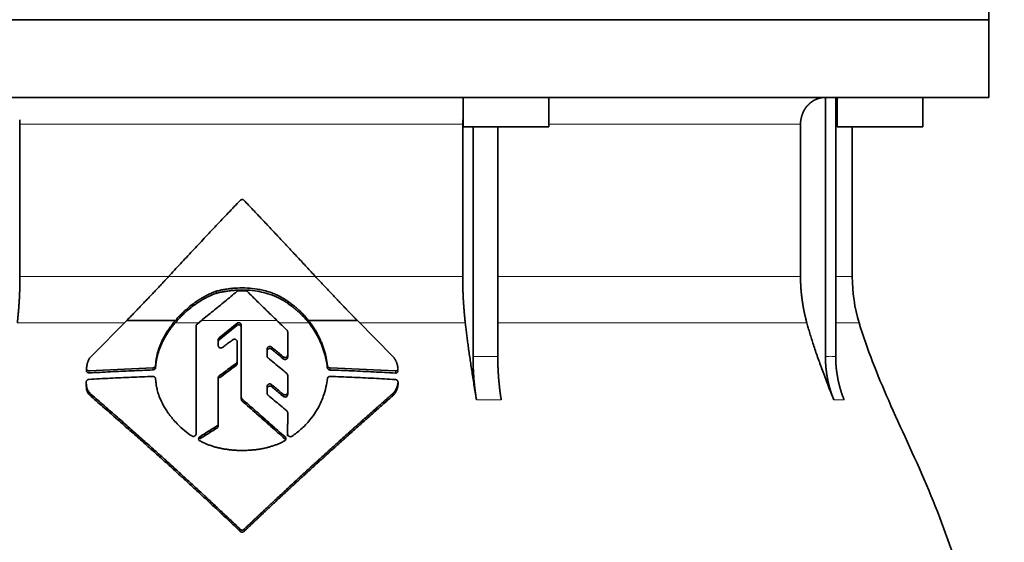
# Model space of a CAD drawing. Header units: millimetres. Extents: x 456 to 1331, y -1435 to 1458.
# Tile 27 of 28: x 1056 to 1239, y 818 to 915. Entities that reach past the tile are written whole.
import ezdxf

# ---------------------------------------------------------------- set-up
doc = ezdxf.new("R2010")
doc.units = ezdxf.units.MM
doc.layers.add('VSI344-454_FLANG', color=7, linetype='Continuous')
doc.layers.add('VSI344-454_TESTA', color=7, linetype='Continuous')

# ---------------------------------------------------------------- blocks, each defined once
blk = doc.blocks.new('SE3')
at = {"layer": 'VSI344-454_FLANG', "color": 7, "linetype": 'Continuous', "lineweight": 35}
for p, q in [((1236.5, 940.09), (1236.5, 915.09)), ((1236.5, 915.09), (954.55, 915.09))]:
    blk.add_line(p, q, dxfattribs=at)
at = {"layer": 'VSI344-454_TESTA', "color": 7, "linetype": 'Continuous', "lineweight": 35}
for p, q in [((954.55, 915.09), (1236.5, 915.09)), ((1236.5, 900.59), (1236.5, 915.09)), ((1236.5, 900.59), (954.55, 900.59)), ((1138.42, 900.59), (1138.42, 895.09)), ((1154.42, 895.09), (1154.42, 900.59)), ((1206.04, 900.59), (1206.04, 852.25)), ((1207.95, 900.59), (1207.95, 852.25)), ((1208.23, 900.59), (1208.23, 895.09)), ((1224.23, 895.09), (1224.23, 900.59)), ((1055.75, 895.59), (1055.75, 867.16)), ((1138.36, 895.59), (1138.36, 867.16)), ((1138.42, 895.09), (1154.42, 895.09)), ((1140.28, 895.09), (1140.28, 852.25)), ((1144.9, 895.09), (1144.9, 852.25)), ((1201.39, 895.59), (1201.39, 867.16)), ((1208.23, 895.09), (1224.23, 895.09)), ((1211.05, 867.16), (1211.05, 895.09)), ((1092.36, 864.04), (1092.36, 864.44)), ((1105.82, 862.11), (1105.82, 862.5)), ((1069.02, 852.25), (1075.67, 858.98)), ((1075.67, 858.98), (1084.76, 858.98)), ((1088.62, 837.82), (1088.62, 857.95)), ((1088.8, 858.32), (1089.61, 858.98)), ((1096.23, 858.44), (1092.92, 855.75)), ((1092.92, 855.36), (1096.23, 858.05)), ((1097.05, 844.68), (1097.05, 858.08)), ((1109.59, 858.98), (1118.7, 858.98)), ((1118.7, 858.98), (1125.38, 852.22)), ((1105.71, 856.84), (1105.71, 852.55)), ((1092.75, 855.39), (1092.75, 854.32)), ((1096.27, 855.02), (1096.27, 851.34)), ((1101.87, 853.68), (1101.87, 852.36)), ((1105.71, 852.55), (1105.71, 852.16)), ((1081.1, 851.03), (1081.06, 850.6)), ((1081.06, 850.21), (1081.1, 850.64)), ((1081.06, 850.6), (1081.06, 850.21)), ((1081.1, 850.64), (1081.1, 851.03)), ((1096.27, 851.34), (1096.27, 850.95)), ((1113.12, 850.56), (1113.12, 850.17)), ((1068.17, 850.03), (1068.17, 849.62)), ((1080.57, 850.14), (1068.67, 849.6)), ((1105.71, 848.75), (1105.71, 845.55)), ((1125.79, 849.57), (1113.62, 850.13)), ((1068.13, 847.49), (1068.13, 847.09)), ((1081.06, 848.11), (1081.1, 847.69)), ((1092.75, 848.29), (1092.75, 839.7)), ((1126.29, 847.08), (1126.29, 847.49)), ((1069.04, 844.8), (1069.04, 845.2)), ((1101.87, 846.69), (1101.87, 845.4)), ((1105.71, 845.55), (1105.71, 845.15)), ((1125.38, 844.99), (1125.38, 845.4)), ((1097.05, 844.68), (1097.05, 844.29)), ((1105.71, 841.77), (1105.7, 837.77)), ((1105.7, 837.77), (1105.71, 841.37)), ((1105.71, 841.77), (1105.71, 841.37)), ((1092.75, 839.7), (1092.75, 839.3)), ((1105.7, 837.38), (1105.7, 837.77))]:
    blk.add_line(p, q, dxfattribs=at)
at = {"layer": 'VSI344-454_TESTA', "color": 4, "linetype": 'Continuous', "lineweight": 9}
for p, q in [((1138.36, 895.59), (1055.75, 895.59)), ((1201.39, 895.59), (1154.42, 895.59)), ((1208.01, 895.59), (1208.23, 895.59)), ((1055.75, 867.16), (1083.47, 867.16)), ((1083.47, 867.16), (1110.91, 867.16)), ((1138.36, 867.16), (1111.11, 867.16)), ((1201.39, 867.16), (1144.9, 867.16)), ((1211.05, 867.16), (1208.01, 867.16)), ((1055.26, 858.55), (1075.24, 858.55)), ((1084.72, 858.55), (1089.08, 858.55)), ((1103.69, 858.98), (1089.61, 858.98)), ((1096.23, 858.05), (1096.23, 858.44)), ((1104.14, 858.55), (1109.62, 858.55)), ((1119.13, 858.55), (1138.84, 858.55)), ((1144.93, 858.55), (1202.56, 858.55)), ((1207.98, 858.55), (1212.32, 858.55)), ((1092.92, 855.36), (1092.92, 855.75)), ((1102.7, 853.64), (1102.7, 854.03)), ((1096.08, 850.97), (1096.08, 850.58)), ((1104.88, 852.21), (1104.88, 851.82)), ((1140.28, 852.25), (1144.9, 852.25)), ((1068.67, 849.6), (1068.67, 849.19)), ((1080.57, 850.14), (1080.57, 849.75)), ((1113.62, 850.13), (1113.62, 849.74)), ((1125.79, 849.57), (1125.79, 849.17)), ((1092.94, 848.27), (1092.94, 848.66)), ((1102.7, 846.64), (1102.7, 847.03)), ((1126.29, 847.43), (1126.29, 847.03)), ((1104.87, 845.21), (1104.87, 844.82)), ((1097.21, 844.35), (1097.21, 843.96)), ((1140.93, 844.18), (1145.55, 844.18)), ((1207.6, 844.18), (1209.52, 844.18)), ((1092.52, 839.31), (1092.52, 838.92)), ((1089.3, 836.9), (1089.3, 837.3)), ((1105.21, 836.86), (1105.21, 837.26)), ((1096.85, 820.02), (1096.85, 819.63)), ((1097.56, 820.02), (1097.56, 819.63))]:
    blk.add_line(p, q, dxfattribs=at)
at = {"layer": 'VSI344-454_TESTA', "color": 7, "linetype": 'Continuous', "lineweight": 35}
blk.add_arc((1241.05, 867.16), 30, 180, 196.6836, dxfattribs=at)
for points, degree, knots in [([(1206.03, 900.59), (1205.5, 900.6), (1204.99, 900.47), (1204.52, 900.36), (1204.09, 900.14), (1203.55, 899.87), (1203.09, 899.47), (1202.87, 899.27), (1202.67, 899.05), (1202.37, 898.71), (1202.13, 898.31), (1201.89, 897.91), (1201.73, 897.46), (1201.39, 896.56), (1201.39, 895.59)], 2, [0, 0, 0, 0.125, 0.125, 0.25, 0.25, 0.416667, 0.416667, 0.5, 0.5, 0.625, 0.625, 0.75, 0.75, 1, 1, 1]), ([(1083.47, 867.16), (1083.84, 867.56), (1084.58, 868.36), (1085.7, 869.56), (1086.81, 870.75), (1087.92, 871.95), (1089.04, 873.14), (1090.15, 874.32), (1091.27, 875.51), (1092.38, 876.69), (1093.5, 877.87), (1094.62, 879.05), (1095.73, 880.22), (1096.48, 881), (1096.85, 881.39)], 3, [0, 0, 0, 0, 0.083932, 0.167742, 0.251436, 0.335015, 0.418484, 0.501846, 0.585106, 0.668267, 0.751334, 0.834309, 0.917196, 1, 1, 1, 1]), ([(1097.56, 881.39), (1097.55, 881.41), (1097.52, 881.44), (1097.46, 881.48), (1097.4, 881.51), (1097.34, 881.53), (1097.28, 881.54), (1097.17, 881.55), (1097.01, 881.52), (1096.9, 881.43), (1096.85, 881.39)], 3, [0, 0, 0, 0, 0.086928, 0.170567, 0.252477, 0.334316, 0.417747, 0.50434, 0.751875, 1, 1, 1, 1]), ([(1055.26, 858.55), (1055.5, 860.64), (1055.63, 862.81), (1055.75, 864.97), (1055.75, 867.16)], 2, [0, 0, 0, 0.5, 0.5, 1, 1, 1]), ([(1075.67, 858.98), (1075.85, 859.17), (1076.23, 859.55), (1076.79, 860.12), (1077.35, 860.7), (1077.91, 861.28), (1078.46, 861.85), (1079.02, 862.44), (1079.58, 863.02), (1080.14, 863.6), (1080.69, 864.19), (1081.25, 864.78), (1081.81, 865.37), (1082.36, 865.97), (1082.92, 866.56), (1083.29, 866.96), (1083.47, 867.16)], 3, [0, 0, 0, 0, 0.070866, 0.141776, 0.212742, 0.283772, 0.354879, 0.426073, 0.497363, 0.568762, 0.640279, 0.711924, 0.783709, 0.855643, 0.927737, 1, 1, 1, 1]), ([(1110.91, 867.16), (1112.84, 865.07), (1114.81, 863), (1115.86, 861.9), (1116.91, 860.82), (1117.81, 859.89), (1118.7, 858.98)], 2, [0, 0, 0, 0.5, 0.5, 0.75, 0.75, 1, 1, 1]), ([(1138.36, 867.16), (1138.36, 864.97), (1138.48, 862.81), (1138.6, 860.64), (1138.84, 858.55)], 2, [0, 0, 0, 0.5, 0.5, 1, 1, 1]), ([(1201.39, 867.16), (1201.39, 864.97), (1201.69, 862.81), (1201.98, 860.64), (1202.56, 858.55)], 2, [0, 0, 0, 0.5, 0.5, 1, 1, 1]), ([(1084.72, 858.55), (1084.8, 858.64), (1084.96, 858.82), (1085.2, 859.1), (1085.46, 859.37), (1085.73, 859.65), (1086.01, 859.93), (1086.47, 860.38), (1087.17, 861), (1087.93, 861.61), (1088.62, 862.1), (1089.15, 862.45), (1089.71, 862.79), (1090.25, 863.1), (1090.78, 863.38), (1091.34, 863.64), (1091.86, 863.86), (1092.2, 863.98), (1092.36, 864.04)], 3, [0, 0, 0, 0, 0.037855, 0.076773, 0.116748, 0.157769, 0.199823, 0.242894, 0.35986, 0.496772, 0.548405, 0.624866, 0.698333, 0.752768, 0.822415, 0.886767, 0.945925, 1, 1, 1, 1]), ([(1092.36, 864.44), (1092.25, 864.4), (1092.04, 864.32), (1091.7, 864.19), (1091.35, 864.04), (1090.99, 863.87), (1090.6, 863.68), (1090.2, 863.46), (1089.71, 863.19), (1089.17, 862.85), (1088.63, 862.5), (1087.96, 862.01), (1087.19, 861.41), (1086.4, 860.7), (1085.76, 860.08), (1085.24, 859.53), (1084.91, 859.16), (1084.76, 858.98)], 3, [0, 0, 0, 0, 0.035469, 0.073247, 0.113368, 0.155868, 0.200777, 0.248126, 0.301729, 0.376079, 0.45126, 0.504147, 0.640653, 0.757772, 0.842597, 0.92337, 1, 1, 1, 1]), ([(1105.82, 862.5), (1105.73, 862.56), (1105.56, 862.69), (1105.3, 862.86), (1105.05, 863.02), (1104.82, 863.16), (1104.6, 863.28), (1104.39, 863.4), (1104.2, 863.5), (1104.02, 863.59), (1103.85, 863.67), (1103.71, 863.74), (1103.58, 863.79), (1103.46, 863.85), (1103.36, 863.89), (1102.94, 864.07), (1102.18, 864.34), (1101.09, 864.64), (1099.77, 864.9), (1098.18, 865.07), (1096.69, 865.07), (1095.55, 864.99), (1094.77, 864.91), (1093.98, 864.79), (1093.17, 864.64), (1092.63, 864.5), (1092.36, 864.44)], 3, [0, 0, 0, 0, 0.023408, 0.045495, 0.066267, 0.08573, 0.103886, 0.120734, 0.136272, 0.150498, 0.163408, 0.175, 0.185269, 0.194211, 0.201824, 0.208105, 0.293106, 0.373501, 0.449142, 0.581205, 0.713645, 0.768118, 0.824122, 0.881537, 0.94022, 1, 1, 1, 1]), ([(1092.36, 864.04), (1092.49, 864.08), (1092.76, 864.15), (1093.17, 864.24), (1093.57, 864.32), (1093.97, 864.39), (1094.37, 864.45), (1094.76, 864.51), (1095.15, 864.55), (1095.53, 864.59), (1095.92, 864.62), (1096.79, 864.67), (1098.16, 864.68), (1099.94, 864.49), (1101.66, 864.12), (1102.81, 863.73), (1103.54, 863.42), (1103.85, 863.28), (1104.24, 863.09), (1104.71, 862.83), (1105.25, 862.51), (1105.62, 862.25), (1105.82, 862.11)], 3, [0, 0, 0, 0, 0.029757, 0.05927, 0.088516, 0.117473, 0.146121, 0.174442, 0.202419, 0.230037, 0.257282, 0.284141, 0.417137, 0.549667, 0.665704, 0.792387, 0.80977, 0.834087, 0.865297, 0.903358, 0.94825, 1, 1, 1, 1]), ([(1098.2, 864.37), (1098.18, 864.38), (1098.15, 864.41), (1098.1, 864.45), (1098.03, 864.48), (1097.95, 864.51), (1097.88, 864.51), (1097.85, 864.51)], 3, [0, 0, 0, 0, 0.168351, 0.334942, 0.502689, 0.751512, 1, 1, 1, 1]), ([(1109.59, 858.98), (1109.51, 859.08), (1109.35, 859.28), (1109.09, 859.58), (1108.81, 859.89), (1108.52, 860.2), (1108.21, 860.51), (1107.86, 860.85), (1107.45, 861.23), (1106.96, 861.64), (1106.41, 862.07), (1106.02, 862.35), (1105.82, 862.5)], 3, [0, 0, 0, 0, 0.075287, 0.152725, 0.232371, 0.314287, 0.398538, 0.485197, 0.598878, 0.722311, 0.855869, 1, 1, 1, 1]), ([(1105.82, 862.11), (1105.94, 862.02), (1106.17, 861.86), (1106.51, 861.6), (1106.82, 861.35), (1107.12, 861.11), (1107.4, 860.87), (1107.66, 860.64), (1108, 860.33), (1108.39, 859.95), (1108.84, 859.48), (1109.25, 859.01), (1109.5, 858.7), (1109.62, 858.55)], 3, [0, 0, 0, 0, 0.08388, 0.164148, 0.240901, 0.314226, 0.384201, 0.450897, 0.514375, 0.643667, 0.767551, 0.88626, 1, 1, 1, 1]), ([(1084.76, 858.98), (1084.66, 858.87), (1084.47, 858.64), (1084.2, 858.3), (1083.94, 857.95), (1083.69, 857.61), (1083.46, 857.27), (1083.23, 856.93), (1083.02, 856.59), (1082.82, 856.25), (1082.63, 855.91), (1082.46, 855.58), (1082.25, 855.16), (1082.02, 854.65), (1081.78, 854.05), (1081.57, 853.44), (1081.4, 852.84), (1081.26, 852.23), (1081.15, 851.63), (1081.11, 851.23), (1081.09, 851.03)], 3, [0, 0, 0, 0, 0.048918, 0.097127, 0.144611, 0.191357, 0.237355, 0.282595, 0.327071, 0.370778, 0.413715, 0.455879, 0.497274, 0.57131, 0.644563, 0.717042, 0.788771, 0.859795, 0.930177, 1, 1, 1, 1]), ([(1081.09, 850.64), (1081.1, 850.74), (1081.12, 850.94), (1081.16, 851.24), (1081.21, 851.54), (1081.26, 851.84), (1081.33, 852.14), (1081.4, 852.44), (1081.48, 852.74), (1081.57, 853.05), (1081.67, 853.35), (1081.78, 853.65), (1081.9, 853.95), (1082.02, 854.25), (1082.15, 854.55), (1082.34, 854.96), (1082.6, 855.46), (1082.94, 856.07), (1083.33, 856.69), (1083.75, 857.31), (1084.21, 857.94), (1084.55, 858.34), (1084.72, 858.55)], 3, [0, 0, 0, 0, 0.035015, 0.070162, 0.105454, 0.140901, 0.176515, 0.212303, 0.248274, 0.284432, 0.320783, 0.357331, 0.394079, 0.431028, 0.468179, 0.50553, 0.581583, 0.660209, 0.741403, 0.825137, 0.911361, 1, 1, 1, 1]), ([(1088.8, 858.32), (1088.78, 858.31), (1088.74, 858.28), (1088.7, 858.22), (1088.66, 858.15), (1088.62, 858.06), (1088.62, 857.99), (1088.62, 857.95)], 3, [0, 0, 0, 0, 0.16747, 0.33309, 0.500577, 0.750185, 1, 1, 1, 1]), ([(1096.23, 858.44), (1096.25, 858.46), (1096.29, 858.48), (1096.37, 858.53), (1096.48, 858.56), (1096.63, 858.56), (1096.77, 858.52), (1096.89, 858.44), (1096.98, 858.34), (1097.03, 858.24), (1097.05, 858.15), (1097.05, 858.1), (1097.05, 858.08)], 3, [0, 0, 0, 0, 0.062353, 0.125158, 0.24996, 0.374797, 0.499677, 0.624614, 0.749589, 0.874588, 0.937494, 1, 1, 1, 1]), ([(1097.05, 857.69), (1097.05, 857.71), (1097.05, 857.76), (1097.04, 857.83), (1097.01, 857.89), (1096.98, 857.95), (1096.93, 858), (1096.87, 858.07), (1096.77, 858.13), (1096.63, 858.17), (1096.51, 858.17), (1096.42, 858.15), (1096.35, 858.13), (1096.29, 858.1), (1096.25, 858.07), (1096.23, 858.05)], 3, [0, 0, 0, 0, 0.063438, 0.125521, 0.187559, 0.250864, 0.313208, 0.376176, 0.500934, 0.625151, 0.749523, 0.811779, 0.874544, 0.937503, 1, 1, 1, 1]), ([(1113.12, 850.56), (1113.11, 850.69), (1113.07, 850.95), (1113.01, 851.34), (1112.94, 851.72), (1112.86, 852.11), (1112.78, 852.49), (1112.68, 852.87), (1112.58, 853.24), (1112.46, 853.62), (1112.34, 853.99), (1112.21, 854.36), (1112.07, 854.73), (1111.88, 855.19), (1111.63, 855.75), (1111.3, 856.4), (1110.93, 857.06), (1110.52, 857.7), (1110.08, 858.35), (1109.76, 858.77), (1109.59, 858.98)], 3, [0, 0, 0, 0, 0.0436, 0.087048, 0.130354, 0.173526, 0.216573, 0.259505, 0.302334, 0.345068, 0.38772, 0.4303, 0.472822, 0.515297, 0.592533, 0.671051, 0.750942, 0.832313, 0.915286, 1, 1, 1, 1]), ([(1109.62, 858.55), (1109.71, 858.44), (1109.87, 858.24), (1110.1, 857.92), (1110.33, 857.6), (1110.54, 857.28), (1110.75, 856.96), (1110.94, 856.63), (1111.13, 856.31), (1111.3, 855.99), (1111.47, 855.66), (1111.63, 855.34), (1111.78, 855.01), (1111.98, 854.55), (1112.22, 853.96), (1112.47, 853.22), (1112.69, 852.47), (1112.87, 851.71), (1113.02, 850.94), (1113.09, 850.43), (1113.12, 850.17)], 3, [0, 0, 0, 0, 0.042406, 0.08437, 0.12591, 0.167045, 0.20779, 0.248161, 0.288171, 0.327836, 0.367166, 0.406174, 0.444871, 0.483267, 0.568665, 0.654234, 0.74007, 0.826258, 0.912877, 1, 1, 1, 1]), ([(1140.93, 844.18), (1140.85, 844.66), (1140.69, 845.61), (1140.47, 847), (1140.25, 848.35), (1140.05, 849.66), (1139.86, 850.92), (1139.68, 852.13), (1139.51, 853.3), (1139.36, 854.44), (1139.21, 855.52), (1139.08, 856.57), (1138.96, 857.57), (1138.88, 858.23), (1138.84, 858.55)], 3, [0, 0, 0, 0, 0.102223, 0.200825, 0.295866, 0.387407, 0.475505, 0.560214, 0.641586, 0.719671, 0.794515, 0.866159, 0.934642, 1, 1, 1, 1]), ([(1207.6, 844.18), (1207.41, 844.66), (1207.03, 845.61), (1206.48, 847), (1205.96, 848.35), (1205.47, 849.66), (1205.01, 850.92), (1204.58, 852.13), (1204.17, 853.3), (1203.8, 854.44), (1203.45, 855.52), (1203.13, 856.57), (1202.83, 857.57), (1202.65, 858.23), (1202.56, 858.55)], 3, [0, 0, 0, 0, 0.102223, 0.200825, 0.295867, 0.387408, 0.475506, 0.560215, 0.641587, 0.719672, 0.794515, 0.866159, 0.934642, 1, 1, 1, 1]), ([(1212.32, 858.55), (1213.77, 853.68), (1217.73, 843.84), (1225, 828.68), (1231.18, 812.33), (1234.93, 795.8), (1237.14, 779.65), (1238.4, 763.69), (1239.06, 747.8), (1239.27, 734.03), (1239.41, 725.48), (1239.41, 722.13)], 3, [0, 0, 0, 0, 0.117079, 0.240569, 0.360617, 0.476421, 0.590288, 0.703407, 0.816259, 0.929029, 1, 1, 1, 1]), ([(1105.71, 856.84), (1105.71, 856.86), (1105.7, 856.91), (1105.69, 856.97), (1105.67, 857.04), (1105.62, 857.11), (1105.58, 857.16), (1105.56, 857.18)], 3, [0, 0, 0, 0, 0.167837, 0.334108, 0.5018, 0.750897, 1, 1, 1, 1]), ([(1092.75, 855.39), (1092.75, 855.41), (1092.75, 855.45), (1092.77, 855.52), (1092.8, 855.6), (1092.84, 855.68), (1092.9, 855.72), (1092.92, 855.75)], 3, [0, 0, 0, 0, 0.167832, 0.333794, 0.501453, 0.750788, 1, 1, 1, 1]), ([(1092.92, 855.36), (1092.9, 855.34), (1092.87, 855.31), (1092.83, 855.26), (1092.79, 855.19), (1092.75, 855.1), (1092.75, 855.03), (1092.75, 855)], 3, [0, 0, 0, 0, 0.166832, 0.332012, 0.499081, 0.749367, 1, 1, 1, 1]), ([(1093.56, 853.96), (1093.52, 853.93), (1093.44, 853.88), (1093.26, 853.84), (1093.02, 853.87), (1092.84, 854.03), (1092.76, 854.19), (1092.75, 854.28), (1092.75, 854.32)], 3, [0, 0, 0, 0, 0.124721, 0.24865, 0.50038, 0.748839, 0.874692, 1, 1, 1, 1]), ([(1096.27, 855.02), (1096.27, 855.04), (1096.27, 855.09), (1096.25, 855.18), (1096.2, 855.28), (1096.11, 855.38), (1095.99, 855.45), (1095.86, 855.49), (1095.71, 855.5), (1095.6, 855.47), (1095.52, 855.43), (1095.48, 855.4), (1095.46, 855.39)], 3, [0, 0, 0, 0, 0.062709, 0.125843, 0.25116, 0.376322, 0.501352, 0.626278, 0.751007, 0.875429, 0.937895, 1, 1, 1, 1]), ([(1101.87, 853.68), (1101.87, 853.7), (1101.87, 853.75), (1101.89, 853.81), (1101.91, 853.88), (1101.96, 853.95), (1102.04, 854.04), (1102.16, 854.11), (1102.3, 854.15), (1102.44, 854.15), (1102.58, 854.11), (1102.66, 854.05), (1102.7, 854.03)], 3, [0, 0, 0, 0, 0.062966, 0.124796, 0.186784, 0.250209, 0.375117, 0.49931, 0.626183, 0.752696, 0.875851, 1, 1, 1, 1]), ([(1102.7, 853.64), (1102.66, 853.66), (1102.58, 853.72), (1102.45, 853.76), (1102.3, 853.76), (1102.16, 853.72), (1102.04, 853.65), (1101.95, 853.55), (1101.88, 853.43), (1101.87, 853.34), (1101.87, 853.29)], 3, [0, 0, 0, 0, 0.123418, 0.247219, 0.371562, 0.496484, 0.622082, 0.748008, 0.873941, 1, 1, 1, 1]), ([(1104.88, 852.21), (1104.9, 852.19), (1104.93, 852.16), (1105, 852.13), (1105.06, 852.11), (1105.16, 852.08), (1105.28, 852.08), (1105.42, 852.12), (1105.54, 852.19), (1105.63, 852.29), (1105.7, 852.41), (1105.7, 852.5), (1105.71, 852.55)], 3, [0, 0, 0, 0, 0.063279, 0.124964, 0.186389, 0.248902, 0.37582, 0.50344, 0.627237, 0.751955, 0.876448, 1, 1, 1, 1]), ([(1068.17, 850.08), (1068.18, 850.17), (1068.2, 850.34), (1068.24, 850.6), (1068.29, 850.84), (1068.35, 851.06), (1068.43, 851.3), (1068.53, 851.55), (1068.67, 851.81), (1068.83, 852.05), (1068.96, 852.19), (1069.02, 852.25)], 3, [0, 0, 0, 0, 0.117532, 0.229212, 0.33436, 0.43261, 0.523843, 0.650327, 0.771212, 0.88734, 1, 1, 1, 1]), ([(1080.57, 850.14), (1080.59, 850.15), (1080.65, 850.15), (1080.72, 850.17), (1080.79, 850.2), (1080.86, 850.24), (1080.94, 850.31), (1081.04, 850.43), (1081.06, 850.54), (1081.07, 850.6)], 3, [0, 0, 0, 0, 0.103611, 0.203327, 0.301591, 0.400957, 0.503894, 0.751518, 1, 1, 1, 1]), ([(1096.08, 850.97), (1096.09, 850.98), (1096.12, 851), (1096.16, 851.04), (1096.19, 851.09), (1096.23, 851.15), (1096.26, 851.23), (1096.27, 851.3), (1096.27, 851.34)], 3, [0, 0, 0, 0, 0.125329, 0.249125, 0.373003, 0.498576, 0.74923, 1, 1, 1, 1]), ([(1096.27, 850.95), (1096.27, 850.93), (1096.27, 850.9), (1096.26, 850.84), (1096.24, 850.79), (1096.21, 850.73), (1096.16, 850.65), (1096.11, 850.6), (1096.08, 850.58)], 3, [0, 0, 0, 0, 0.126081, 0.250535, 0.374982, 0.501043, 0.750644, 1, 1, 1, 1]), ([(1102.04, 852), (1102.02, 852.02), (1101.99, 852.05), (1101.95, 852.1), (1101.91, 852.17), (1101.88, 852.26), (1101.87, 852.33), (1101.87, 852.36)], 3, [0, 0, 0, 0, 0.164207, 0.326866, 0.491238, 0.745542, 1, 1, 1, 1]), ([(1105.71, 852.16), (1105.71, 852.13), (1105.7, 852.09), (1105.69, 852.02), (1105.66, 851.96), (1105.62, 851.88), (1105.54, 851.8), (1105.41, 851.73), (1105.28, 851.69), (1105.13, 851.69), (1104.99, 851.73), (1104.92, 851.79), (1104.88, 851.82)], 3, [0, 0, 0, 0, 0.063537, 0.125825, 0.188182, 0.251924, 0.377776, 0.503386, 0.628653, 0.753807, 0.876773, 1, 1, 1, 1]), ([(1113.12, 850.56), (1113.13, 850.54), (1113.14, 850.5), (1113.16, 850.43), (1113.19, 850.37), (1113.24, 850.31), (1113.31, 850.24), (1113.44, 850.16), (1113.56, 850.14), (1113.62, 850.13)], 3, [0, 0, 0, 0, 0.102907, 0.202298, 0.30042, 0.399604, 0.502115, 0.750474, 1, 1, 1, 1]), ([(1125.38, 852.22), (1125.42, 852.18), (1125.5, 852.08), (1125.61, 851.92), (1125.71, 851.76), (1125.81, 851.59), (1125.9, 851.42), (1125.98, 851.24), (1126.06, 851.05), (1126.12, 850.86), (1126.18, 850.66), (1126.22, 850.46), (1126.26, 850.26), (1126.27, 850.12), (1126.28, 850.05)], 3, [0, 0, 0, 0, 0.077144, 0.155351, 0.234641, 0.315035, 0.39655, 0.479206, 0.563019, 0.648006, 0.734183, 0.821564, 0.910165, 1, 1, 1, 1]), ([(1140.93, 844.18), (1140.61, 846.09), (1140.45, 848.13), (1140.28, 850.17), (1140.28, 852.24)], 2, [0, 0, 0, 0.500132, 0.500132, 1, 1, 1]), ([(1144.9, 852.24), (1144.9, 850.17), (1145.07, 848.13), (1145.23, 846.09), (1145.55, 844.18)], 2, [0, 0, 0, 0.499849, 0.499849, 1, 1, 1]), ([(1207.6, 844.18), (1206.83, 846.09), (1206.43, 848.13), (1206.04, 850.17), (1206.04, 852.24)], 2, [0, 0, 0, 0.500133, 0.500133, 1, 1, 1]), ([(1207.95, 852.24), (1207.95, 850.17), (1208.35, 848.13), (1208.74, 846.09), (1209.52, 844.18)], 2, [0, 0, 0, 0.499868, 0.499868, 1, 1, 1]), ([(1068.17, 850.08), (1068.17, 850.05), (1068.17, 850.01), (1068.18, 849.95), (1068.19, 849.89), (1068.22, 849.83), (1068.25, 849.78), (1068.31, 849.71), (1068.4, 849.65), (1068.53, 849.6), (1068.62, 849.6), (1068.67, 849.6)], 3, [0, 0, 0, 0, 0.084422, 0.165946, 0.246194, 0.32687, 0.409652, 0.496096, 0.666594, 0.830213, 1, 1, 1, 1]), ([(1068.67, 849.19), (1068.65, 849.19), (1068.6, 849.19), (1068.53, 849.2), (1068.46, 849.22), (1068.38, 849.26), (1068.3, 849.32), (1068.24, 849.4), (1068.19, 849.48), (1068.17, 849.58), (1068.17, 849.64), (1068.17, 849.67)], 3, [0, 0, 0, 0, 0.084206, 0.168048, 0.253091, 0.378633, 0.504756, 0.630047, 0.753956, 0.877659, 1, 1, 1, 1]), ([(1081.07, 850.21), (1081.07, 850.19), (1081.06, 850.15), (1081.05, 850.09), (1081.02, 850.03), (1080.98, 849.96), (1080.91, 849.89), (1080.84, 849.83), (1080.75, 849.79), (1080.66, 849.76), (1080.6, 849.75), (1080.57, 849.75)], 3, [0, 0, 0, 0, 0.083986, 0.167509, 0.251959, 0.376203, 0.500583, 0.624697, 0.748972, 0.874639, 1, 1, 1, 1]), ([(1105.71, 848.75), (1105.71, 848.77), (1105.7, 848.81), (1105.69, 848.88), (1105.66, 848.95), (1105.61, 849.03), (1105.56, 849.08), (1105.54, 849.1)], 3, [0, 0, 0, 0, 0.168526, 0.335046, 0.503023, 0.75174, 1, 1, 1, 1]), ([(1113.62, 849.74), (1113.6, 849.74), (1113.56, 849.74), (1113.5, 849.76), (1113.43, 849.78), (1113.36, 849.81), (1113.29, 849.87), (1113.23, 849.93), (1113.18, 850), (1113.14, 850.09), (1113.13, 850.14), (1113.12, 850.17)], 3, [0, 0, 0, 0, 0.083096, 0.165679, 0.248967, 0.373031, 0.497322, 0.622251, 0.747045, 0.873668, 1, 1, 1, 1]), ([(1125.79, 849.57), (1125.81, 849.57), (1125.86, 849.57), (1125.93, 849.58), (1125.99, 849.6), (1126.06, 849.62), (1126.11, 849.66), (1126.18, 849.72), (1126.25, 849.8), (1126.29, 849.92), (1126.29, 850.01), (1126.28, 850.05)], 3, [0, 0, 0, 0, 0.086868, 0.170562, 0.252673, 0.334884, 0.418871, 0.50621, 0.674735, 0.834793, 1, 1, 1, 1]), ([(1126.28, 849.65), (1126.29, 849.63), (1126.29, 849.59), (1126.28, 849.52), (1126.26, 849.45), (1126.23, 849.37), (1126.16, 849.3), (1126.09, 849.24), (1125.99, 849.19), (1125.89, 849.17), (1125.82, 849.17), (1125.79, 849.17)], 3, [0, 0, 0, 0, 0.081418, 0.162667, 0.245387, 0.369019, 0.494297, 0.620472, 0.74628, 0.873568, 1, 1, 1, 1]), ([(1068.63, 847.99), (1068.61, 847.99), (1068.56, 847.99), (1068.5, 847.97), (1068.42, 847.94), (1068.35, 847.9), (1068.27, 847.83), (1068.21, 847.76), (1068.16, 847.68), (1068.13, 847.59), (1068.13, 847.53), (1068.13, 847.49)], 3, [0, 0, 0, 0, 0.08625, 0.171682, 0.257868, 0.382817, 0.507255, 0.630143, 0.752988, 0.876537, 1, 1, 1, 1]), ([(1069.04, 845.2), (1068.96, 845.27), (1068.81, 845.42), (1068.6, 845.65), (1068.42, 845.91), (1068.28, 846.19), (1068.2, 846.5), (1068.14, 846.93), (1068.13, 847.27), (1068.13, 847.49)], 3, [0, 0, 0, 0, 0.128357, 0.246909, 0.365609, 0.495543, 0.61697, 0.739244, 1, 1, 1, 1]), ([(1068.13, 847.09), (1068.13, 846.87), (1068.14, 846.55), (1068.19, 846.12), (1068.27, 845.8), (1068.41, 845.51), (1068.6, 845.26), (1068.81, 845.02), (1068.96, 844.87), (1069.04, 844.8)], 3, [0, 0, 0, 0, 0.250714, 0.376483, 0.500876, 0.63115, 0.749361, 0.8697, 1, 1, 1, 1]), ([(1081.07, 848.11), (1081.07, 848.13), (1081.06, 848.17), (1081.05, 848.23), (1081.02, 848.29), (1080.98, 848.36), (1080.91, 848.42), (1080.84, 848.48), (1080.75, 848.51), (1080.66, 848.54), (1080.6, 848.54), (1080.57, 848.54)], 3, [0, 0, 0, 0, 0.083676, 0.167034, 0.251419, 0.376349, 0.501804, 0.626849, 0.751332, 0.876067, 1, 1, 1, 1]), ([(1081.09, 847.69), (1081.12, 847.42), (1081.18, 846.85), (1081.37, 846), (1081.67, 844.99), (1082.18, 843.74), (1083.02, 842.23), (1084.04, 840.84), (1085.22, 839.55), (1086.4, 838.45), (1087.36, 837.76), (1087.82, 837.44)], 3, [0, 0, 0, 0, 0.065392, 0.135018, 0.209054, 0.31821, 0.459165, 0.624086, 0.727787, 0.872222, 1, 1, 1, 1]), ([(1092.75, 848.29), (1092.75, 848.31), (1092.75, 848.34), (1092.76, 848.4), (1092.77, 848.45), (1092.8, 848.51), (1092.85, 848.59), (1092.91, 848.63), (1092.94, 848.66)], 3, [0, 0, 0, 0, 0.126744, 0.251719, 0.376563, 0.502917, 0.751732, 1, 1, 1, 1]), ([(1101.87, 846.69), (1101.87, 846.72), (1101.87, 846.76), (1101.89, 846.83), (1101.91, 846.89), (1101.96, 846.97), (1102.04, 847.05), (1102.16, 847.12), (1102.3, 847.16), (1102.45, 847.15), (1102.59, 847.11), (1102.66, 847.06), (1102.7, 847.03)], 3, [0, 0, 0, 0, 0.06381, 0.126263, 0.188678, 0.252375, 0.378548, 0.504124, 0.629235, 0.754264, 0.876896, 1, 1, 1, 1]), ([(1106.51, 837.39), (1106.79, 837.59), (1107.37, 838), (1108.21, 838.7), (1109.05, 839.5), (1110.02, 840.58), (1110.99, 841.93), (1111.8, 843.44), (1112.42, 844.97), (1112.87, 846.5), (1113.04, 847.61), (1113.12, 848.15)], 3, [0, 0, 0, 0, 0.076554, 0.158421, 0.245571, 0.341174, 0.489368, 0.630596, 0.738412, 0.875199, 1, 1, 1, 1]), ([(1113.62, 848.54), (1113.6, 848.54), (1113.56, 848.54), (1113.5, 848.53), (1113.43, 848.52), (1113.36, 848.48), (1113.29, 848.44), (1113.22, 848.38), (1113.18, 848.31), (1113.14, 848.23), (1113.13, 848.17), (1113.12, 848.15)], 3, [0, 0, 0, 0, 0.082967, 0.165673, 0.249342, 0.373952, 0.499349, 0.624786, 0.749741, 0.875167, 1, 1, 1, 1]), ([(1126.29, 847.43), (1126.28, 847.36), (1126.26, 847.22), (1126.22, 847), (1126.17, 846.78), (1126.1, 846.55), (1126.02, 846.33), (1125.91, 846.09), (1125.77, 845.85), (1125.6, 845.61), (1125.45, 845.47), (1125.38, 845.4)], 3, [0, 0, 0, 0, 0.094258, 0.191243, 0.290639, 0.392138, 0.495456, 0.611681, 0.734498, 0.863817, 1, 1, 1, 1]), ([(1125.38, 844.99), (1125.41, 845.03), (1125.48, 845.09), (1125.57, 845.19), (1125.66, 845.3), (1125.73, 845.4), (1125.8, 845.51), (1125.87, 845.62), (1125.93, 845.73), (1125.98, 845.83), (1126.06, 846.02), (1126.15, 846.3), (1126.24, 846.67), (1126.27, 846.91), (1126.29, 847.03)], 3, [0, 0, 0, 0, 0.061739, 0.122065, 0.181064, 0.238788, 0.295265, 0.350503, 0.404493, 0.457217, 0.508649, 0.678163, 0.842407, 1, 1, 1, 1]), ([(1126.29, 847.43), (1126.29, 847.46), (1126.29, 847.5), (1126.28, 847.56), (1126.26, 847.64), (1126.23, 847.72), (1126.16, 847.8), (1126.09, 847.87), (1126, 847.92), (1125.9, 847.96), (1125.83, 847.97), (1125.79, 847.97)], 3, [0, 0, 0, 0, 0.08401, 0.16737, 0.251806, 0.374676, 0.49698, 0.619813, 0.743838, 0.872043, 1, 1, 1, 1]), ([(1096.85, 820.02), (1096.57, 820.29), (1096, 820.83), (1095.14, 821.65), (1094.28, 822.46), (1093.41, 823.27), (1092.54, 824.09), (1091.67, 824.91), (1090.79, 825.72), (1089.91, 826.54), (1089.03, 827.36), (1088.14, 828.18), (1087.25, 829), (1086.35, 829.82), (1085.45, 830.64), (1084.55, 831.46), (1083.64, 832.29), (1082.34, 833.46), (1080.62, 835.01), (1078.46, 836.93), (1076.22, 838.92), (1073.9, 840.97), (1071.5, 843.07), (1069.87, 844.48), (1069.04, 845.2)], 3, [0, 0, 0, 0, 0.030328, 0.060804, 0.091429, 0.122206, 0.153136, 0.184222, 0.215465, 0.246867, 0.278431, 0.310158, 0.342051, 0.374109, 0.406337, 0.438735, 0.471305, 0.504049, 0.578996, 0.657008, 0.738102, 0.822291, 0.909586, 1, 1, 1, 1]), ([(1125.38, 845.4), (1121.77, 842.22), (1118.6, 839.4), (1115, 836.18), (1111.72, 833.2), (1109.93, 831.58), (1108.22, 830), (1106.42, 828.35), (1104.64, 826.69), (1101.06, 823.36), (1097.56, 820.02)], 2, [0, 0, 0, 0.25, 0.25, 0.5, 0.5, 0.625, 0.625, 0.75, 0.75, 1, 1, 1]), ([(1102.7, 846.64), (1102.68, 846.65), (1102.65, 846.68), (1102.59, 846.72), (1102.52, 846.74), (1102.43, 846.76), (1102.31, 846.76), (1102.17, 846.73), (1102.04, 846.66), (1101.95, 846.56), (1101.88, 846.44), (1101.87, 846.35), (1101.87, 846.3)], 3, [0, 0, 0, 0, 0.062292, 0.12332, 0.184393, 0.246815, 0.370716, 0.494682, 0.620815, 0.747336, 0.873365, 1, 1, 1, 1]), ([(1102.04, 845.05), (1102.02, 845.07), (1101.99, 845.1), (1101.95, 845.15), (1101.91, 845.22), (1101.88, 845.3), (1101.87, 845.37), (1101.87, 845.4)], 3, [0, 0, 0, 0, 0.16391, 0.326464, 0.490836, 0.745226, 1, 1, 1, 1]), ([(1104.87, 845.21), (1104.91, 845.19), (1104.99, 845.13), (1105.17, 845.08), (1105.42, 845.1), (1105.61, 845.25), (1105.7, 845.41), (1105.7, 845.5), (1105.71, 845.55)], 3, [0, 0, 0, 0, 0.123664, 0.246411, 0.497463, 0.746927, 0.873761, 1, 1, 1, 1]), ([(1105.71, 845.15), (1105.7, 845.11), (1105.7, 845.02), (1105.61, 844.86), (1105.42, 844.71), (1105.17, 844.69), (1104.99, 844.74), (1104.91, 844.79), (1104.87, 844.82)], 3, [0, 0, 0, 0, 0.127243, 0.254682, 0.505613, 0.753949, 0.876785, 1, 1, 1, 1]), ([(1069.04, 844.8), (1069.46, 844.43), (1070.29, 843.71), (1071.53, 842.64), (1072.74, 841.57), (1073.94, 840.52), (1075.12, 839.49), (1076.27, 838.47), (1077.41, 837.46), (1078.53, 836.47), (1079.63, 835.49), (1080.71, 834.53), (1081.77, 833.58), (1083, 832.47), (1084.42, 831.19), (1086.01, 829.73), (1087.6, 828.28), (1089.17, 826.83), (1090.73, 825.39), (1092.28, 823.95), (1093.81, 822.51), (1095.34, 821.07), (1096.35, 820.11), (1096.85, 819.63)], 3, [0, 0, 0, 0, 0.045794, 0.090818, 0.135071, 0.178557, 0.221276, 0.263229, 0.304419, 0.344848, 0.384515, 0.423425, 0.461579, 0.498978, 0.556788, 0.614039, 0.67074, 0.726903, 0.782537, 0.837653, 0.892261, 0.946373, 1, 1, 1, 1]), ([(1097.05, 844.68), (1097.05, 844.66), (1097.06, 844.62), (1097.07, 844.56), (1097.1, 844.49), (1097.14, 844.42), (1097.19, 844.37), (1097.21, 844.35)], 3, [0, 0, 0, 0, 0.164621, 0.327709, 0.492135, 0.746371, 1, 1, 1, 1]), ([(1097.21, 843.96), (1097.19, 843.97), (1097.16, 844), (1097.12, 844.05), (1097.09, 844.12), (1097.06, 844.2), (1097.06, 844.26), (1097.05, 844.29)], 3, [0, 0, 0, 0, 0.164002, 0.326776, 0.491227, 0.745529, 1, 1, 1, 1]), ([(1097.56, 819.63), (1101.05, 822.96), (1104.63, 826.29), (1106.39, 827.93), (1108.19, 829.58), (1109.87, 831.13), (1111.63, 832.72), (1114.92, 835.71), (1118.53, 838.94), (1121.74, 841.8), (1125.38, 844.99)], 2, [0, 0, 0, 0.25, 0.25, 0.375, 0.375, 0.5, 0.5, 0.75, 0.75, 1, 1, 1]), ([(1105.71, 841.77), (1105.71, 841.79), (1105.7, 841.83), (1105.69, 841.9), (1105.66, 841.97), (1105.61, 842.05), (1105.56, 842.09), (1105.54, 842.12)], 3, [0, 0, 0, 0, 0.168888, 0.335732, 0.503899, 0.752326, 1, 1, 1, 1]), ([(1092.52, 839.31), (1092.54, 839.32), (1092.57, 839.34), (1092.62, 839.38), (1092.66, 839.43), (1092.7, 839.49), (1092.74, 839.58), (1092.74, 839.66), (1092.75, 839.7)], 3, [0, 0, 0, 0, 0.125105, 0.248501, 0.372119, 0.497878, 0.748605, 1, 1, 1, 1]), ([(1088.62, 837.82), (1088.62, 837.8), (1088.61, 837.76), (1088.6, 837.7), (1088.58, 837.64), (1088.53, 837.56), (1088.46, 837.48), (1088.34, 837.4), (1088.21, 837.36), (1088.07, 837.35), (1087.93, 837.37), (1087.86, 837.42), (1087.82, 837.44)], 3, [0, 0, 0, 0, 0.063465, 0.12566, 0.187794, 0.251081, 0.375353, 0.499064, 0.623924, 0.748961, 0.873998, 1, 1, 1, 1]), ([(1092.75, 839.3), (1092.75, 839.28), (1092.74, 839.24), (1092.73, 839.19), (1092.71, 839.13), (1092.68, 839.07), (1092.62, 838.99), (1092.56, 838.94), (1092.52, 838.92)], 3, [0, 0, 0, 0, 0.12695, 0.251845, 0.376599, 0.503133, 0.751956, 1, 1, 1, 1]), ([(1106.51, 837.39), (1106.49, 837.38), (1106.45, 837.35), (1106.36, 837.32), (1106.25, 837.3), (1106.11, 837.31), (1105.98, 837.35), (1105.87, 837.42), (1105.78, 837.52), (1105.73, 837.62), (1105.71, 837.71), (1105.71, 837.75), (1105.7, 837.77)], 3, [0, 0, 0, 0, 0.063173, 0.126669, 0.25139, 0.374624, 0.497229, 0.620048, 0.744161, 0.870712, 0.935536, 1, 1, 1, 1]), ([(1089.32, 836.52), (1089.31, 836.53), (1089.27, 836.55), (1089.22, 836.59), (1089.18, 836.63), (1089.13, 836.7), (1089.09, 836.79), (1089.08, 836.91), (1089.09, 837.02), (1089.14, 837.13), (1089.21, 837.23), (1089.27, 837.28), (1089.3, 837.3)], 3, [0, 0, 0, 0, 0.064055, 0.126997, 0.189862, 0.253688, 0.381042, 0.508557, 0.632366, 0.756188, 0.878525, 1, 1, 1, 1]), ([(1089.32, 836.52), (1089.42, 836.47), (1089.63, 836.36), (1089.93, 836.21), (1090.25, 836.07), (1090.56, 835.93), (1090.88, 835.81), (1091.2, 835.69), (1091.53, 835.58), (1091.85, 835.47), (1092.18, 835.38), (1092.52, 835.29), (1092.97, 835.18), (1093.56, 835.06), (1094.27, 834.94), (1095, 834.85), (1095.73, 834.78), (1096.47, 834.74), (1096.96, 834.74), (1097.21, 834.74)], 3, [0, 0, 0, 0, 0.042969, 0.08578, 0.128454, 0.171009, 0.21346, 0.255821, 0.298104, 0.340321, 0.382478, 0.424584, 0.466644, 0.554492, 0.642779, 0.731504, 0.820647, 0.910165, 1, 1, 1, 1]), ([(1097.21, 834.74), (1097.36, 834.74), (1097.66, 834.74), (1098.11, 834.75), (1098.56, 834.78), (1099, 834.81), (1099.45, 834.85), (1099.89, 834.9), (1100.33, 834.96), (1100.76, 835.04), (1101.19, 835.12), (1101.68, 835.23), (1102.23, 835.37), (1102.83, 835.55), (1103.43, 835.75), (1104.01, 835.98), (1104.58, 836.24), (1104.95, 836.43), (1105.13, 836.53)], 3, [0, 0, 0, 0, 0.054166, 0.108282, 0.162323, 0.21627, 0.270104, 0.323807, 0.377367, 0.430771, 0.48401, 0.53708, 0.613609, 0.690347, 0.767307, 0.844527, 0.922063, 1, 1, 1, 1]), ([(1105.21, 837.26), (1105.23, 837.25), (1105.25, 837.22), (1105.29, 837.18), (1105.32, 837.13), (1105.35, 837.06), (1105.37, 836.98), (1105.37, 836.87), (1105.35, 836.77), (1105.3, 836.68), (1105.22, 836.59), (1105.16, 836.55), (1105.13, 836.53)], 3, [0, 0, 0, 0, 0.062493, 0.124501, 0.186876, 0.250458, 0.374582, 0.4995, 0.624366, 0.748976, 0.875076, 1, 1, 1, 1]), ([(1096.85, 820.02), (1096.87, 820), (1096.9, 819.98), (1096.96, 819.94), (1097.03, 819.91), (1097.11, 819.88), (1097.21, 819.88), (1097.31, 819.88), (1097.4, 819.91), (1097.49, 819.96), (1097.54, 820), (1097.56, 820.02)], 3, [0, 0, 0, 0, 0.083882, 0.167351, 0.251899, 0.376428, 0.501233, 0.625666, 0.750014, 0.87532, 1, 1, 1, 1]), ([(1097.56, 819.63), (1097.55, 819.62), (1097.52, 819.59), (1097.46, 819.55), (1097.39, 819.52), (1097.31, 819.49), (1097.21, 819.49), (1097.11, 819.5), (1097.01, 819.52), (1096.93, 819.57), (1096.88, 819.61), (1096.85, 819.63)], 3, [0, 0, 0, 0, 0.08438, 0.168281, 0.253219, 0.378185, 0.503634, 0.628137, 0.752306, 0.876383, 1, 1, 1, 1])]:
    blk.add_open_spline(points, degree=degree, knots=knots, dxfattribs=at)
for points, degree in [([(1055.75, 895.59), (1055.75, 896.02), (1055.72, 896.43)], 2), ([(1138.39, 896.43), (1138.36, 896.02), (1138.36, 895.59)], 2), ([(1097.56, 881.39), (1104.26, 874.35), (1110.91, 867.16)], 2), ([(1089.61, 858.98), (1090.33, 859.56), (1091.79, 860.74), (1094, 862.54), (1095.49, 863.77), (1096.24, 864.4)], 3), ([(1096.24, 864.4), (1096.27, 864.42), (1096.33, 864.47), (1096.44, 864.5), (1096.52, 864.51), (1096.55, 864.51)], 3), ([(1096.55, 864.51), (1096.77, 864.51), (1097.2, 864.51), (1097.63, 864.51), (1097.85, 864.51)], 3), ([(1098.2, 864.37), (1098.82, 863.75), (1100.04, 862.53), (1101.87, 860.74), (1103.09, 859.56), (1103.69, 858.98)], 3), ([(1103.69, 858.98), (1104, 858.68), (1104.63, 858.08), (1105.25, 857.48), (1105.56, 857.18)], 3), ([(1093.56, 853.96), (1093.77, 854.12), (1094.19, 854.43), (1094.82, 854.91), (1095.25, 855.23), (1095.46, 855.39)], 3), ([(1104.88, 852.21), (1104.64, 852.41), (1104.16, 852.81), (1103.43, 853.42), (1102.94, 853.82), (1102.7, 854.03)], 3), ([(1102.7, 853.64), (1102.94, 853.43), (1103.43, 853.03), (1104.16, 852.42), (1104.64, 852.02), (1104.88, 851.82)], 3), ([(1096.08, 850.97), (1095.73, 850.71), (1095.02, 850.2), (1093.98, 849.42), (1093.28, 848.91), (1092.94, 848.66)], 3), ([(1092.94, 848.27), (1093.46, 848.65), (1094.5, 849.42), (1095.55, 850.19), (1096.08, 850.58)], 3), ([(1102.04, 852), (1102.43, 851.68), (1103.22, 851.03), (1104.38, 850.06), (1105.15, 849.42), (1105.54, 849.1)], 3), ([(1068.67, 849.19), (1069.98, 849.27), (1072.62, 849.42), (1076.59, 849.6), (1079.24, 849.7), (1080.57, 849.75)], 3), ([(1113.62, 849.74), (1114.98, 849.69), (1117.69, 849.59), (1121.75, 849.4), (1124.45, 849.25), (1125.79, 849.17)], 3), ([(1068.63, 847.99), (1069.95, 848.07), (1072.59, 848.21), (1076.57, 848.39), (1079.24, 848.49), (1080.57, 848.54)], 3), ([(1104.87, 845.21), (1104.63, 845.41), (1104.15, 845.82), (1103.43, 846.42), (1102.94, 846.83), (1102.7, 847.03)], 3), ([(1113.62, 848.54), (1114.98, 848.49), (1117.69, 848.39), (1121.75, 848.2), (1124.45, 848.05), (1125.79, 847.97)], 3), ([(1102.04, 845.05), (1102.43, 844.73), (1103.2, 844.08), (1104.37, 843.1), (1105.15, 842.44), (1105.54, 842.12)], 3), ([(1102.7, 846.64), (1102.94, 846.44), (1103.43, 846.03), (1104.15, 845.42), (1104.63, 845.02), (1104.87, 844.82)], 3), ([(1105.21, 837.26), (1104.31, 838.06), (1102.51, 839.66), (1099.84, 842.03), (1098.08, 843.58), (1097.21, 844.35)], 3), ([(1097.21, 843.96), (1098.11, 843.17), (1099.89, 841.59), (1102.56, 839.23), (1104.33, 837.65), (1105.21, 836.86)], 3), ([(1092.52, 839.31), (1092.16, 839.08), (1091.44, 838.64), (1090.37, 837.97), (1089.66, 837.52), (1089.3, 837.3)], 3), ([(1089.3, 836.9), (1089.66, 837.13), (1090.37, 837.57), (1091.44, 838.24), (1092.16, 838.69), (1092.52, 838.92)], 3)]:
    blk.add_open_spline(points, degree=degree, dxfattribs=at)
at = {"layer": 'VSI344-454_TESTA', "color": 4, "linetype": 'Continuous', "lineweight": 9}
blk.add_open_spline([(1206.04, 852.24), (1206.04, 852.25), (1206.04, 852.25), (1206.04, 852.25), (1206.36, 852.28), (1207, 852.31), (1207.64, 852.28), (1207.95, 852.25), (1207.95, 852.25), (1207.95, 852.25), (1207.95, 852.24)], degree=3, knots=[0, 0, 0, 0, 0.000018, 0.000018, 0.000018, 0.5, 0.999982, 0.999982, 0.999982, 1, 1, 1, 1], dxfattribs=at)

msp = doc.modelspace()

# ---------------------------------------------------------------- block references
msp.add_blockref('SE3', (0, 0))

doc.saveas('drawing.dxf')
